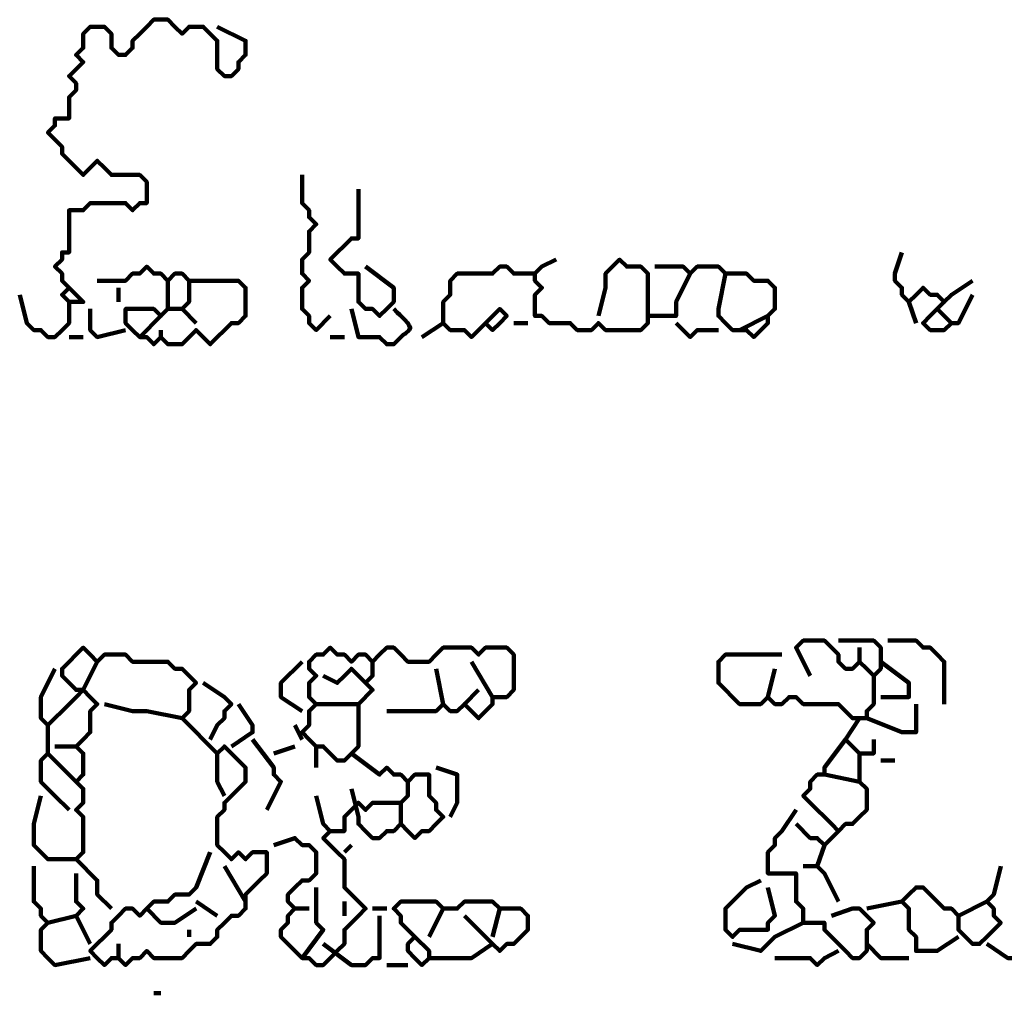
# Model space of a CAD drawing. Header units: metres. Extents: x 2413 to 4131, y 3282 to 4239.
# Tile 19 of 57: x 2931.04 to 2932.32, y 4214.88 to 4216.16. Entities that reach past the tile are written whole.
import ezdxf

# ---------------------------------------------------------------- set-up
doc = ezdxf.new("R2010")
doc.units = ezdxf.units.M
doc.layers.add('P', color=250, linetype='Continuous', lineweight=100)

msp = doc.modelspace()

# ---------------------------------------------------------------- linework, layer by layer
at = {"layer": 'P', "color": 0, "linetype": 'Continuous'}
for points in [[(2931.1004, 4215.8079), (2931.1188, 4215.7894), (2931.1096, 4215.7894), (2931.1004, 4215.7894), (2931.0911, 4215.7987), (2931.1004, 4215.8079), (2931.0911, 4215.8171), (2931.0911, 4215.8264), (2931.0819, 4215.8356), (2931.0911, 4215.8448), (2931.0911, 4215.8541), (2931.1004, 4215.8541), (2931.1004, 4215.8633), (2931.1004, 4215.8725), (2931.1004, 4215.8817), (2931.1004, 4215.891), (2931.1004, 4215.9002), (2931.1004, 4215.9094), (2931.1096, 4215.9094), (2931.1188, 4215.9094), (2931.1281, 4215.9187), (2931.1373, 4215.9187), (2931.1465, 4215.9187), (2931.1558, 4215.9187), (2931.165, 4215.9187), (2931.1742, 4215.9187), (2931.1835, 4215.9094), (2931.1927, 4215.9187), (2931.2019, 4215.9187), (2931.2019, 4215.9279), (2931.2019, 4215.9371), (2931.2019, 4215.9464), (2931.1927, 4215.9556), (2931.1835, 4215.9556), (2931.1742, 4215.9556), (2931.165, 4215.9556), (2931.1558, 4215.9556), (2931.1465, 4215.9648), (2931.1373, 4215.9741), (2931.1281, 4215.9648), (2931.1188, 4215.9556), (2931.1096, 4215.9648), (2931.1004, 4215.9741), (2931.0911, 4215.9833), (2931.0911, 4215.9925), (2931.0819, 4216.0017), (2931.0727, 4216.011), (2931.0819, 4216.0202), (2931.0819, 4216.0294), (2931.0911, 4216.0294), (2931.1004, 4216.0294), (2931.1004, 4216.0387), (2931.1004, 4216.0479), (2931.1004, 4216.0571), (2931.1096, 4216.0664), (2931.1096, 4216.0756), (2931.1004, 4216.0848), (2931.1096, 4216.0941), (2931.1188, 4216.1033), (2931.1096, 4216.1125), (2931.1188, 4216.1217), (2931.1188, 4216.131), (2931.1188, 4216.1402), (2931.1281, 4216.1494), (2931.1373, 4216.1494), (2931.1465, 4216.1494), (2931.1558, 4216.1402), (2931.1558, 4216.131), (2931.1558, 4216.1217), (2931.165, 4216.1125), (2931.1742, 4216.1125), (2931.1835, 4216.1217), (2931.1835, 4216.131), (2931.1927, 4216.1402), (2931.2019, 4216.1494), (2931.2111, 4216.1587), (2931.2204, 4216.1587), (2931.2296, 4216.1587), (2931.2388, 4216.1494), (2931.2481, 4216.1402), (2931.2573, 4216.1494), (2931.2665, 4216.1494), (2931.2758, 4216.1494), (2931.285, 4216.1402), (2931.2942, 4216.131), (2931.2942, 4216.1217), (2931.2942, 4216.1125), (2931.2942, 4216.1033), (2931.2942, 4216.0941), (2931.3035, 4216.0848), (2931.3127, 4216.0848), (2931.3219, 4216.0941), (2931.3219, 4216.1033), (2931.3311, 4216.1125), (2931.3311, 4216.1217), (2931.3311, 4216.131), (2931.2942, 4216.1494)], [(2931.405, 4215.9556), (2931.405, 4215.9187), (2931.4142, 4215.9094), (2931.4142, 4215.9002), (2931.4235, 4215.891), (2931.4142, 4215.8817), (2931.4142, 4215.8725), (2931.4142, 4215.8633), (2931.4142, 4215.8541), (2931.405, 4215.8448), (2931.405, 4215.8356), (2931.405, 4215.8264), (2931.4142, 4215.8171), (2931.405, 4215.8079), (2931.405, 4215.7987), (2931.405, 4215.7894), (2931.405, 4215.7802), (2931.4142, 4215.771), (2931.4142, 4215.7617), (2931.4235, 4215.7525), (2931.4419, 4215.771)], [(2931.4788, 4215.9371), (2931.4788, 4215.9002), (2931.4788, 4215.891), (2931.4788, 4215.8817), (2931.4788, 4215.8725), (2931.4696, 4215.8725), (2931.4604, 4215.8633), (2931.4511, 4215.8541), (2931.4419, 4215.8448), (2931.4511, 4215.8356), (2931.4604, 4215.8264), (2931.4696, 4215.8264), (2931.4788, 4215.8264), (2931.4788, 4215.8171), (2931.4788, 4215.8079), (2931.4788, 4215.7987), (2931.4788, 4215.7894), (2931.4881, 4215.7802), (2931.4973, 4215.7802), (2931.5065, 4215.771), (2931.5158, 4215.7802), (2931.525, 4215.7894), (2931.525, 4215.7987), (2931.525, 4215.8079), (2931.4881, 4215.8356)], [(2932.1896, 4215.8541), (2932.1804, 4215.8264), (2932.1804, 4215.8171), (2932.1896, 4215.8079), (2932.1896, 4215.7987), (2932.1988, 4215.7894), (2932.2081, 4215.7987), (2932.2173, 4215.8079), (2932.2265, 4215.7987), (2932.2358, 4215.7987), (2932.245, 4215.7894), (2932.2542, 4215.7987), (2932.2819, 4215.8171)], [(2931.7927, 4215.771), (2931.8019, 4215.8079), (2931.8019, 4215.8171), (2931.8019, 4215.8264), (2931.8111, 4215.8356), (2931.8204, 4215.8448), (2931.8296, 4215.8356), (2931.8388, 4215.8356), (2931.8481, 4215.8356), (2931.8573, 4215.8264), (2931.8573, 4215.8171), (2931.8573, 4215.8079), (2931.8573, 4215.7987), (2931.8573, 4215.7894), (2931.8573, 4215.7802), (2931.8573, 4215.771), (2931.8573, 4215.7617), (2931.8481, 4215.7525), (2931.8388, 4215.7525), (2931.8296, 4215.7525), (2931.8204, 4215.7525), (2931.8111, 4215.7525), (2931.8019, 4215.7525), (2931.7927, 4215.7617), (2931.7835, 4215.7525), (2931.7742, 4215.7525), (2931.765, 4215.7525), (2931.7558, 4215.7617), (2931.7465, 4215.7617), (2931.7373, 4215.7617), (2931.7281, 4215.7617), (2931.7188, 4215.771), (2931.7096, 4215.771), (2931.7096, 4215.7802), (2931.7096, 4215.7894), (2931.7096, 4215.7987), (2931.7188, 4215.8079), (2931.7096, 4215.8171), (2931.7096, 4215.8264), (2931.7188, 4215.8356), (2931.7373, 4215.8448)], [(2931.1373, 4215.8171), (2931.1742, 4215.8171), (2931.1835, 4215.8264), (2931.1927, 4215.8264), (2931.2019, 4215.8356), (2931.2111, 4215.8264), (2931.2204, 4215.8264), (2931.2296, 4215.8171), (2931.2388, 4215.8264), (2931.2481, 4215.8264), (2931.2573, 4215.8171), (2931.2665, 4215.8171), (2931.2758, 4215.8171), (2931.285, 4215.8171), (2931.2942, 4215.8171), (2931.3035, 4215.8171), (2931.3127, 4215.8171), (2931.3219, 4215.8171), (2931.3311, 4215.8079), (2931.3311, 4215.7987), (2931.3311, 4215.7894), (2931.3311, 4215.7802), (2931.3311, 4215.771), (2931.3219, 4215.7617), (2931.3127, 4215.7617), (2931.3035, 4215.7525), (2931.2942, 4215.7433), (2931.285, 4215.7341), (2931.2758, 4215.7433), (2931.2665, 4215.7525), (2931.2573, 4215.7433), (2931.2481, 4215.7341), (2931.2388, 4215.7341), (2931.2296, 4215.7341), (2931.2204, 4215.7433), (2931.2111, 4215.7341), (2931.2019, 4215.7433), (2931.1927, 4215.7433), (2931.1835, 4215.7525), (2931.1742, 4215.7617), (2931.1742, 4215.771), (2931.1742, 4215.7802), (2931.1835, 4215.7802), (2931.1927, 4215.7802), (2931.2019, 4215.7802), (2931.2111, 4215.7802), (2931.2204, 4215.771), (2931.2296, 4215.7802), (2931.2296, 4215.8171)], [(2931.645, 4215.7617), (2931.6635, 4215.7802), (2931.6727, 4215.771), (2931.6635, 4215.7617), (2931.6542, 4215.7525), (2931.645, 4215.7617), (2931.6358, 4215.7525), (2931.6265, 4215.7433), (2931.6173, 4215.7525), (2931.6081, 4215.7525), (2931.5988, 4215.7525), (2931.5896, 4215.7617), (2931.5896, 4215.771), (2931.5896, 4215.7802), (2931.5896, 4215.7894), (2931.5988, 4215.7987), (2931.5988, 4215.8079), (2931.5988, 4215.8171), (2931.6081, 4215.8264), (2931.6173, 4215.8264), (2931.6265, 4215.8264), (2931.6358, 4215.8264), (2931.645, 4215.8264), (2931.6542, 4215.8264), (2931.6635, 4215.8356), (2931.6727, 4215.8356), (2931.6819, 4215.8264), (2931.6911, 4215.8264), (2931.7096, 4215.8264)], [(2931.8665, 4215.8356), (2931.9035, 4215.8356), (2931.9127, 4215.8264), (2931.9219, 4215.8356), (2931.9311, 4215.8356), (2931.9404, 4215.8356), (2931.9496, 4215.8356), (2931.9588, 4215.8264), (2931.9681, 4215.8264), (2931.9773, 4215.8264), (2931.9865, 4215.8264), (2931.9958, 4215.8171), (2932.005, 4215.8171), (2932.0142, 4215.8171), (2932.0235, 4215.8079), (2932.0235, 4215.7987), (2932.0235, 4215.7894), (2932.0235, 4215.7802), (2932.0142, 4215.771), (2932.0142, 4215.7617), (2932.005, 4215.7525), (2931.9958, 4215.7433), (2931.9865, 4215.7525), (2931.9773, 4215.7525), (2931.9681, 4215.7525), (2931.9588, 4215.7617), (2931.9496, 4215.771), (2931.9496, 4215.7802), (2931.9588, 4215.8264)], [(2931.2573, 4215.8171), (2931.2573, 4215.7987), (2931.2573, 4215.7894), (2931.2481, 4215.7802), (2931.2665, 4215.7617)], [(2931.9127, 4215.8264), (2931.8942, 4215.7894), (2931.8942, 4215.7802), (2931.8942, 4215.771), (2931.8573, 4215.771)], [(2931.165, 4215.8079), (2931.165, 4215.7894)], [(2931.0358, 4215.7987), (2931.045, 4215.7617), (2931.0542, 4215.7525), (2931.0635, 4215.7525), (2931.0727, 4215.7433), (2931.0819, 4215.7433), (2931.0911, 4215.7525), (2931.1004, 4215.7617), (2931.1004, 4215.7894)], [(2932.1988, 4215.7894), (2932.2081, 4215.7617)], [(2932.2819, 4215.7987), (2932.2635, 4215.7617), (2932.2542, 4215.7617), (2932.245, 4215.7525), (2932.2358, 4215.7525), (2932.2265, 4215.7525), (2932.2173, 4215.7617), (2932.2265, 4215.771), (2932.245, 4215.7894)], [(2931.1281, 4215.7802), (2931.1281, 4215.7525), (2931.1373, 4215.7433), (2931.1742, 4215.7525)], [(2931.2296, 4215.7802), (2931.2481, 4215.7802)], [(2931.4696, 4215.7802), (2931.4788, 4215.7433), (2931.4881, 4215.7433), (2931.4973, 4215.7433), (2931.5065, 4215.7433), (2931.5158, 4215.7341), (2931.525, 4215.7341), (2931.5342, 4215.7433), (2931.5373, 4215.7464), (2931.5404, 4215.7479), (2931.545, 4215.7525), (2931.5465, 4215.7556), (2931.545, 4215.7587), (2931.5435, 4215.7617), (2931.5388, 4215.7664), (2931.5358, 4215.7694), (2931.5327, 4215.7725), (2931.5296, 4215.7756), (2931.525, 4215.7802)], [(2932.2358, 4215.7802), (2932.2542, 4215.7617)], [(2931.2204, 4215.771), (2931.1927, 4215.7433)], [(2931.9773, 4215.7525), (2932.0142, 4215.771)], [(2931.2204, 4215.7525), (2931.2204, 4215.7433)], [(2931.5896, 4215.7617), (2931.5619, 4215.7433)], [(2931.6819, 4215.7617), (2931.7004, 4215.7617)], [(2931.8942, 4215.7617), (2931.9127, 4215.7433), (2931.9219, 4215.7525), (2931.9311, 4215.7525), (2931.9496, 4215.7525)], [(2931.1004, 4215.7433), (2931.1188, 4215.7433)], [(2931.4419, 4215.7433), (2931.4604, 4215.7433)], [(2932.0696, 4215.3002), (2932.0511, 4215.3371), (2932.0604, 4215.3464), (2932.0696, 4215.3464), (2932.0788, 4215.3464), (2932.0881, 4215.3464), (2932.0973, 4215.3371), (2932.1065, 4215.3279), (2932.1065, 4215.3187), (2932.1158, 4215.3094), (2932.125, 4215.3094), (2932.1342, 4215.3187), (2932.1435, 4215.3094), (2932.1527, 4215.3002), (2932.1619, 4215.3094), (2932.1619, 4215.3187), (2932.1619, 4215.3279), (2932.1619, 4215.3371), (2932.1527, 4215.3464), (2932.1435, 4215.3464), (2932.1065, 4215.3464)], [(2932.1711, 4215.3464), (2932.2081, 4215.3464), (2932.2173, 4215.3371), (2932.2265, 4215.3371), (2932.2358, 4215.3279), (2932.245, 4215.3187), (2932.245, 4215.3094), (2932.245, 4215.3002), (2932.245, 4215.2633)], [(2931.1373, 4215.3187), (2931.1188, 4215.2817), (2931.1096, 4215.2817), (2931.1004, 4215.291), (2931.0911, 4215.3002), (2931.0911, 4215.3094), (2931.1004, 4215.3187), (2931.1096, 4215.3279), (2931.1188, 4215.3371), (2931.1281, 4215.3279), (2931.1373, 4215.3187), (2931.1465, 4215.3279), (2931.1558, 4215.3279), (2931.165, 4215.3279), (2931.1742, 4215.3279), (2931.1835, 4215.3187), (2931.1927, 4215.3187), (2931.2019, 4215.3187), (2931.2111, 4215.3187), (2931.2204, 4215.3187), (2931.2296, 4215.3187), (2931.2388, 4215.3094), (2931.2481, 4215.3094), (2931.2573, 4215.3002), (2931.2665, 4215.291), (2931.2573, 4215.2817), (2931.2573, 4215.2725), (2931.2573, 4215.2633), (2931.2573, 4215.2541), (2931.2481, 4215.2448), (2931.2573, 4215.2356), (2931.2665, 4215.2264), (2931.2758, 4215.2171), (2931.285, 4215.2079), (2931.2942, 4215.1987), (2931.3035, 4215.2079), (2931.3127, 4215.1987), (2931.3219, 4215.1894), (2931.3311, 4215.1802), (2931.3311, 4215.171), (2931.3311, 4215.1617), (2931.3219, 4215.1525), (2931.3127, 4215.1433), (2931.3035, 4215.1341), (2931.3035, 4215.1248), (2931.2942, 4215.1156), (2931.2942, 4215.1064), (2931.2942, 4215.0971), (2931.2942, 4215.0879), (2931.2942, 4215.0787), (2931.3035, 4215.0694), (2931.3127, 4215.0602), (2931.3219, 4215.0694), (2931.3311, 4215.0602), (2931.3404, 4215.0694), (2931.3496, 4215.0694), (2931.3588, 4215.0694), (2931.3588, 4215.0602), (2931.3588, 4215.051), (2931.3588, 4215.0417), (2931.3496, 4215.0325), (2931.3404, 4215.0233), (2931.3311, 4215.0141), (2931.3311, 4215.0048), (2931.3311, 4214.9956), (2931.3219, 4214.9864), (2931.3127, 4214.9864), (2931.3035, 4214.9771), (2931.2942, 4214.9679), (2931.2942, 4214.9587), (2931.285, 4214.9494), (2931.2758, 4214.9494), (2931.2665, 4214.9494), (2931.2573, 4214.9402), (2931.2481, 4214.931), (2931.2388, 4214.931), (2931.2296, 4214.931), (2931.2204, 4214.931), (2931.2111, 4214.931), (2931.2019, 4214.9402), (2931.1927, 4214.931), (2931.1835, 4214.931), (2931.1742, 4214.9217), (2931.165, 4214.931), (2931.1558, 4214.931), (2931.1465, 4214.9217), (2931.1373, 4214.931), (2931.1281, 4214.9402), (2931.1373, 4214.9494), (2931.1465, 4214.9587), (2931.1558, 4214.9679), (2931.1558, 4214.9771), (2931.165, 4214.9864), (2931.1742, 4214.9956), (2931.1835, 4214.9956), (2931.1927, 4214.9864), (2931.2019, 4214.9956), (2931.2111, 4215.0048), (2931.2204, 4215.0048), (2931.2296, 4215.0048), (2931.2388, 4215.0141), (2931.2481, 4215.0141), (2931.2573, 4215.0141), (2931.2665, 4215.0233), (2931.285, 4215.0694)], [(2931.4235, 4215.2633), (2931.4604, 4215.2633), (2931.4696, 4215.2633), (2931.4788, 4215.2633), (2931.4788, 4215.2541), (2931.4788, 4215.2448), (2931.4788, 4215.2356), (2931.4788, 4215.2264), (2931.4788, 4215.2171), (2931.4788, 4215.2079), (2931.4696, 4215.1987), (2931.4604, 4215.1894), (2931.4511, 4215.1894), (2931.4419, 4215.1987), (2931.4327, 4215.2079), (2931.4235, 4215.2079), (2931.4142, 4215.2171), (2931.405, 4215.2264), (2931.4142, 4215.2356), (2931.4142, 4215.2448), (2931.4142, 4215.2541), (2931.4235, 4215.2633), (2931.4142, 4215.2725), (2931.4142, 4215.2817), (2931.4142, 4215.291), (2931.4235, 4215.3002), (2931.4142, 4215.3094), (2931.4142, 4215.3187), (2931.4235, 4215.3279), (2931.4327, 4215.3279), (2931.4419, 4215.3371), (2931.4511, 4215.3279), (2931.4604, 4215.3279), (2931.4696, 4215.3187), (2931.4788, 4215.3279), (2931.4881, 4215.3279), (2931.4973, 4215.3187), (2931.5065, 4215.3279), (2931.5158, 4215.3371), (2931.525, 4215.3371), (2931.5342, 4215.3279), (2931.5435, 4215.3187), (2931.5527, 4215.3187), (2931.5619, 4215.3187), (2931.5711, 4215.3187), (2931.5804, 4215.3279), (2931.5896, 4215.3371), (2931.5988, 4215.3371), (2931.6081, 4215.3371), (2931.6173, 4215.3371), (2931.6265, 4215.3371), (2931.6358, 4215.3279), (2931.645, 4215.3371), (2931.6542, 4215.3371), (2931.6635, 4215.3371), (2931.6727, 4215.3371), (2931.6819, 4215.3279), (2931.6819, 4215.3187), (2931.6819, 4215.3094), (2931.6819, 4215.3002), (2931.6819, 4215.291), (2931.6819, 4215.2817), (2931.6727, 4215.2725), (2931.6635, 4215.2725), (2931.6542, 4215.2725), (2931.6542, 4215.2633), (2931.645, 4215.2541), (2931.6358, 4215.2448), (2931.6265, 4215.2541), (2931.6173, 4215.2633), (2931.6081, 4215.2541), (2931.5988, 4215.2541), (2931.5896, 4215.2633), (2931.5804, 4215.2541), (2931.5711, 4215.2541), (2931.5619, 4215.2541), (2931.5158, 4215.2541)], [(2932.1527, 4215.3002), (2932.1527, 4215.2633), (2932.1435, 4215.2541), (2932.1435, 4215.2448), (2932.1342, 4215.2448), (2932.125, 4215.2448), (2932.1158, 4215.2541), (2932.1065, 4215.2633), (2932.0973, 4215.2633), (2932.0881, 4215.2633), (2932.0788, 4215.2633), (2932.0696, 4215.2633), (2932.0604, 4215.2633), (2932.0511, 4215.2725), (2932.0419, 4215.2725), (2932.0327, 4215.2633), (2932.0235, 4215.2633), (2932.0142, 4215.2725), (2932.005, 4215.2633), (2931.9958, 4215.2633), (2931.9865, 4215.2633), (2931.9773, 4215.2633), (2931.9681, 4215.2725), (2931.9588, 4215.2817), (2931.9496, 4215.291), (2931.9496, 4215.3002), (2931.9496, 4215.3094), (2931.9496, 4215.3187), (2931.9588, 4215.3279), (2931.9681, 4215.3279), (2931.9773, 4215.3279), (2931.9865, 4215.3279), (2932.0327, 4215.3279)], [(2932.1342, 4215.3371), (2932.1342, 4215.3187)], [(2931.405, 4215.2541), (2931.3773, 4215.2725), (2931.3773, 4215.2817), (2931.3773, 4215.291), (2931.405, 4215.3187)], [(2931.4973, 4215.3187), (2931.4973, 4215.3002), (2931.4881, 4215.291), (2931.4973, 4215.2817), (2931.4788, 4215.2633)], [(2931.6265, 4215.3187), (2931.6542, 4215.2725)], [(2932.1619, 4215.3187), (2932.1988, 4215.291), (2932.1988, 4215.2817), (2932.1988, 4215.2725), (2932.1619, 4215.2725)], [(2931.0819, 4215.3094), (2931.0635, 4215.2725), (2931.0635, 4215.2633), (2931.0635, 4215.2541), (2931.0635, 4215.2448), (2931.0727, 4215.2356), (2931.0819, 4215.2448), (2931.0911, 4215.2541), (2931.1004, 4215.2633), (2931.1096, 4215.2725), (2931.1188, 4215.2817), (2931.1281, 4215.2725), (2931.1373, 4215.2633), (2931.1281, 4215.2541), (2931.1281, 4215.2448), (2931.1281, 4215.2356), (2931.1281, 4215.2264), (2931.1188, 4215.2171), (2931.1096, 4215.2079), (2931.1188, 4215.1987), (2931.1188, 4215.1894), (2931.1188, 4215.1802), (2931.1188, 4215.171), (2931.1096, 4215.1617), (2931.1188, 4215.1525), (2931.1188, 4215.1433), (2931.1188, 4215.1341), (2931.1096, 4215.1248), (2931.1188, 4215.1156), (2931.1188, 4215.1064), (2931.1188, 4215.0971), (2931.1188, 4215.0879), (2931.1188, 4215.0787), (2931.1188, 4215.0694), (2931.1096, 4215.0602), (2931.1188, 4215.051), (2931.1281, 4215.0417), (2931.1373, 4215.0325), (2931.1373, 4215.0233), (2931.1373, 4215.0141), (2931.1558, 4214.9956)], [(2931.4327, 4215.3002), (2931.4511, 4215.291), (2931.4604, 4215.3002), (2931.4696, 4215.3094), (2931.4881, 4215.291)], [(2931.5804, 4215.3094), (2931.5896, 4215.2633)], [(2932.0235, 4215.3094), (2932.0142, 4215.2725)], [(2931.2758, 4215.291), (2931.3035, 4215.2725), (2931.3127, 4215.2633), (2931.3035, 4215.2541), (2931.3035, 4215.2448), (2931.2942, 4215.2356), (2931.285, 4215.2171)], [(2931.6358, 4215.2817), (2931.6173, 4215.2633)], [(2931.1465, 4215.2633), (2931.1835, 4215.2541), (2931.1927, 4215.2541), (2931.2019, 4215.2541), (2931.2481, 4215.2448)], [(2931.3219, 4215.2633), (2931.3404, 4215.2356), (2931.3404, 4215.2264), (2931.3127, 4215.2079)], [(2932.2081, 4215.2633), (2932.2081, 4215.2264), (2932.1988, 4215.2264), (2932.1896, 4215.2264), (2932.1435, 4215.2448)], [(2931.0727, 4215.2356), (2931.0727, 4215.1987), (2931.0635, 4215.1894), (2931.0635, 4215.1802), (2931.0635, 4215.171), (2931.0635, 4215.1617), (2931.0727, 4215.1525), (2931.0819, 4215.1433), (2931.1004, 4215.1248)], [(2931.3958, 4215.2356), (2931.405, 4215.2171)], [(2932.1342, 4215.2448), (2932.1158, 4215.2171), (2932.125, 4215.2079), (2932.1342, 4215.1987), (2932.1435, 4215.1987), (2932.1527, 4215.1987), (2932.1527, 4215.2171)], [(2931.3404, 4215.2171), (2931.3681, 4215.1802), (2931.3681, 4215.171), (2931.3773, 4215.1617), (2931.3588, 4215.1248)], [(2932.1158, 4215.2171), (2932.0881, 4215.1802), (2932.0881, 4215.171), (2932.0788, 4215.171), (2932.0696, 4215.1617), (2932.0696, 4215.1525), (2932.0604, 4215.1433), (2932.0696, 4215.1341), (2932.0788, 4215.1248), (2932.0881, 4215.1156), (2932.0973, 4215.1064), (2932.1065, 4215.0971), (2932.1158, 4215.1064), (2932.125, 4215.1064), (2932.1342, 4215.1156), (2932.1435, 4215.1248), (2932.1435, 4215.1341), (2932.1435, 4215.1433), (2932.1435, 4215.1525), (2932.1342, 4215.1617), (2932.0881, 4215.171)], [(2931.0727, 4215.1987), (2931.1096, 4215.1617)], [(2931.0819, 4215.2079), (2931.1096, 4215.2079)], [(2931.2942, 4215.1987), (2931.2942, 4215.1802), (2931.2942, 4215.171), (2931.2942, 4215.1617), (2931.3035, 4215.1433)], [(2931.3681, 4215.1987), (2931.3958, 4215.2079)], [(2931.4235, 4215.2079), (2931.4235, 4215.1802)], [(2931.4696, 4215.1987), (2931.5065, 4215.171), (2931.5158, 4215.1802), (2931.525, 4215.171), (2931.5342, 4215.171), (2931.5435, 4215.1617), (2931.5527, 4215.171), (2931.5619, 4215.171), (2931.5711, 4215.171), (2931.5711, 4215.1617), (2931.5711, 4215.1525), (2931.5711, 4215.1433), (2931.5804, 4215.1341), (2931.5804, 4215.1248), (2931.5896, 4215.1156), (2931.5804, 4215.1064), (2931.5711, 4215.0971), (2931.5619, 4215.0971), (2931.5527, 4215.0879), (2931.5435, 4215.0971), (2931.5342, 4215.1064), (2931.525, 4215.0971), (2931.5158, 4215.0971), (2931.5065, 4215.0879), (2931.4973, 4215.0879), (2931.4881, 4215.0971), (2931.4788, 4215.1064), (2931.4788, 4215.1156), (2931.4696, 4215.1525)], [(2932.1342, 4215.1987), (2932.1342, 4215.1617)], [(2932.1619, 4215.1894), (2932.1804, 4215.1894)], [(2931.5804, 4215.1802), (2931.6081, 4215.171), (2931.6081, 4215.1617), (2931.6081, 4215.1525), (2931.6081, 4215.1433), (2931.6081, 4215.1341), (2931.5988, 4215.1156)], [(2931.5435, 4215.1617), (2931.5435, 4215.1433), (2931.5342, 4215.1341), (2931.5342, 4215.1248), (2931.5342, 4215.1064)], [(2931.0635, 4215.1433), (2931.0542, 4215.1064), (2931.0542, 4215.0971), (2931.0542, 4215.0879), (2931.0542, 4215.0787), (2931.0635, 4215.0694), (2931.0727, 4215.0602), (2931.0819, 4215.0602), (2931.1096, 4215.0602)], [(2931.4235, 4215.1433), (2931.4327, 4215.1064), (2931.4419, 4215.0971), (2931.4327, 4215.0879), (2931.4419, 4215.0787), (2931.4511, 4215.0694), (2931.4604, 4215.0602), (2931.4604, 4215.051), (2931.4604, 4215.0417), (2931.4604, 4215.0325), (2931.4604, 4215.0233), (2931.4696, 4215.0141), (2931.4788, 4215.0048), (2931.4881, 4214.9956), (2931.4788, 4214.9864), (2931.4696, 4214.9771), (2931.4604, 4214.9679), (2931.4604, 4214.9587), (2931.4604, 4214.9494), (2931.4511, 4214.9402), (2931.4419, 4214.931), (2931.4327, 4214.9217), (2931.4235, 4214.9217), (2931.4142, 4214.931), (2931.405, 4214.931), (2931.3958, 4214.9402), (2931.3865, 4214.9494), (2931.3773, 4214.9587), (2931.3773, 4214.9679), (2931.3865, 4214.9771), (2931.3865, 4214.9864), (2931.3958, 4214.9956), (2931.3865, 4215.0048), (2931.3865, 4215.0141), (2931.3958, 4215.0233), (2931.405, 4215.0325), (2931.4142, 4215.0325), (2931.4235, 4215.0417), (2931.4235, 4215.051), (2931.4235, 4215.0602), (2931.4235, 4215.0694), (2931.4142, 4215.0787), (2931.405, 4215.0787), (2931.3958, 4215.0879), (2931.3681, 4215.0787)], [(2931.5342, 4215.1341), (2931.4973, 4215.1341), (2931.4881, 4215.1248), (2931.4788, 4215.1341), (2931.4696, 4215.1248), (2931.4604, 4215.1156), (2931.4604, 4215.1064), (2931.4604, 4215.0971), (2931.4419, 4215.0971)], [(2932.0511, 4215.1248), (2932.0327, 4215.0971), (2932.0235, 4215.0879), (2932.0235, 4215.0787), (2932.0142, 4215.0694), (2932.0142, 4215.0602), (2932.0142, 4215.051), (2932.0142, 4215.0417), (2932.0235, 4215.0417), (2932.0327, 4215.0417), (2932.0419, 4215.0417), (2932.0511, 4215.0417), (2932.0511, 4215.0325), (2932.0511, 4215.0233), (2932.0511, 4215.0141), (2932.0511, 4215.0048), (2932.0604, 4214.9956), (2932.0604, 4214.9864), (2932.0604, 4214.9771), (2932.0696, 4214.9771), (2932.0788, 4214.9771), (2932.0881, 4214.9771), (2932.0881, 4214.9679), (2932.0973, 4214.9587), (2932.1065, 4214.9494), (2932.1158, 4214.9402), (2932.125, 4214.931), (2932.1342, 4214.931), (2932.1435, 4214.9402), (2932.1435, 4214.9494), (2932.1435, 4214.9587), (2932.1435, 4214.9679), (2932.1527, 4214.9771), (2932.1435, 4214.9864), (2932.1342, 4214.9956), (2932.125, 4214.9956), (2932.0973, 4214.9864)], [(2932.0511, 4215.1064), (2932.0696, 4215.0879), (2932.0788, 4215.0879), (2932.0881, 4215.0787), (2932.1065, 4215.0971)], [(2931.4696, 4215.0787), (2931.4604, 4215.0694)], [(2932.0881, 4215.0787), (2932.0788, 4215.051), (2932.0881, 4215.0417), (2932.1065, 4215.0048)], [(2931.0542, 4215.051), (2931.0542, 4215.0141), (2931.0542, 4215.0048), (2931.0635, 4214.9956), (2931.0635, 4214.9864), (2931.0727, 4214.9771), (2931.0635, 4214.9679), (2931.0635, 4214.9587), (2931.0635, 4214.9494), (2931.0635, 4214.9402), (2931.0727, 4214.931), (2931.0819, 4214.9217), (2931.1281, 4214.931)], [(2931.3035, 4215.051), (2931.3311, 4215.0048)], [(2932.0604, 4215.051), (2932.0788, 4215.051)], [(2932.3188, 4215.051), (2932.3096, 4215.0141), (2932.3004, 4215.0048), (2932.3096, 4214.9956), (2932.3096, 4214.9864), (2932.3188, 4214.9771), (2932.3096, 4214.9679), (2932.3004, 4214.9587), (2932.2911, 4214.9494), (2932.2819, 4214.9494), (2932.2727, 4214.9587), (2932.2635, 4214.9679), (2932.2635, 4214.9771), (2932.2635, 4214.9864), (2932.2542, 4214.9956), (2932.245, 4214.9956), (2932.2358, 4215.0048), (2932.2265, 4215.0141), (2932.2173, 4215.0233), (2932.2081, 4215.0233), (2932.1988, 4215.0141), (2932.1896, 4215.0048), (2932.1988, 4214.9956), (2932.1988, 4214.9864), (2932.1988, 4214.9771), (2932.1988, 4214.9679), (2932.2081, 4214.9587), (2932.2081, 4214.9494), (2932.2081, 4214.9402), (2932.2173, 4214.9402), (2932.2265, 4214.9402), (2932.2358, 4214.9402), (2932.2635, 4214.9587)], [(2931.1096, 4215.0417), (2931.1096, 4215.0048), (2931.1188, 4214.9956), (2931.1096, 4214.9864), (2931.1281, 4214.9494)], [(2932.0142, 4215.0233), (2932.0235, 4214.9864), (2932.0142, 4214.9771), (2932.0142, 4214.9679), (2932.005, 4214.9679), (2931.9958, 4214.9679), (2931.9865, 4214.9679), (2931.9773, 4214.9679), (2931.9681, 4214.9587), (2931.9588, 4214.9679), (2931.9588, 4214.9771), (2931.9588, 4214.9864), (2931.9588, 4214.9956), (2931.9681, 4215.0048), (2931.9773, 4215.0141), (2931.9865, 4215.0233), (2932.005, 4215.0325)], [(2931.4235, 4215.0233), (2931.4235, 4214.9864), (2931.4235, 4214.9771), (2931.4327, 4214.9679), (2931.405, 4214.931)], [(2931.2665, 4215.0048), (2931.2942, 4214.9864)], [(2931.4604, 4215.0048), (2931.4604, 4214.9864)], [(2931.5527, 4214.9587), (2931.5711, 4214.9402), (2931.5711, 4214.931), (2931.5619, 4214.9217), (2931.5527, 4214.931), (2931.5435, 4214.9402), (2931.5435, 4214.9494), (2931.5527, 4214.9587), (2931.5435, 4214.9679), (2931.5342, 4214.9771), (2931.5342, 4214.9864), (2931.525, 4214.9956), (2931.5342, 4215.0048), (2931.5435, 4215.0048), (2931.5527, 4215.0048), (2931.5619, 4215.0048), (2931.5711, 4215.0048), (2931.5804, 4215.0048), (2931.5896, 4214.9956), (2931.5988, 4214.9956), (2931.6081, 4214.9956), (2931.6173, 4215.0048), (2931.6265, 4215.0048), (2931.6358, 4215.0048), (2931.645, 4215.0048), (2931.6542, 4215.0048), (2931.6635, 4214.9956), (2931.6727, 4214.9956), (2931.6819, 4214.9956), (2931.6911, 4214.9956), (2931.7004, 4214.9864), (2931.7004, 4214.9771), (2931.7004, 4214.9679), (2931.6911, 4214.9587), (2931.6819, 4214.9494), (2931.6727, 4214.9494), (2931.6635, 4214.9402), (2931.6542, 4214.9494), (2931.645, 4214.9587), (2931.6358, 4214.9679), (2931.6173, 4214.9864)], [(2932.1435, 4214.9956), (2932.1896, 4215.0048)], [(2932.2635, 4214.9864), (2932.3004, 4215.0048)], [(2931.2019, 4214.9956), (2931.2204, 4214.9771), (2931.2296, 4214.9771), (2931.2388, 4214.9771), (2931.2665, 4214.9956)], [(2931.3958, 4214.9956), (2931.4142, 4214.9956)], [(2931.4973, 4214.9956), (2931.5158, 4214.9956)], [(2931.5896, 4214.9956), (2931.5711, 4214.9587)], [(2931.6635, 4214.9956), (2931.6542, 4214.9587)], [(2931.0727, 4214.9771), (2931.1096, 4214.9864)], [(2931.5065, 4214.9864), (2931.5065, 4214.9494), (2931.5065, 4214.9402), (2931.5065, 4214.931), (2931.4973, 4214.931), (2931.4881, 4214.9217), (2931.4788, 4214.9217), (2931.4696, 4214.9217), (2931.4327, 4214.9494)], [(2931.2573, 4214.9679), (2931.2573, 4214.9587)], [(2932.0604, 4214.9771), (2932.0235, 4214.9587), (2932.0142, 4214.9494), (2932.005, 4214.9402), (2931.9681, 4214.9494)], [(2932.3465, 4214.9587), (2932.3465, 4214.9402), (2932.3373, 4214.931), (2932.3281, 4214.931), (2932.3004, 4214.9494)], [(2931.165, 4214.9494), (2931.165, 4214.931)], [(2931.6542, 4214.9494), (2931.6265, 4214.931), (2931.6173, 4214.931), (2931.6081, 4214.931), (2931.5988, 4214.931), (2931.5896, 4214.931), (2931.5711, 4214.931)], [(2932.0235, 4214.931), (2932.0511, 4214.931), (2932.0604, 4214.931), (2932.0696, 4214.931), (2932.0788, 4214.9217), (2932.0881, 4214.931), (2932.1065, 4214.9402)], [(2932.1435, 4214.9494), (2932.1619, 4214.931), (2932.1711, 4214.931), (2932.1804, 4214.931), (2932.1988, 4214.931)], [(2931.5158, 4214.9217), (2931.5435, 4214.9217)], [(2931.2111, 4214.8848), (2931.2204, 4214.8848)]]:
    msp.add_lwpolyline(points, dxfattribs=at)

doc.saveas('drawing.dxf')
